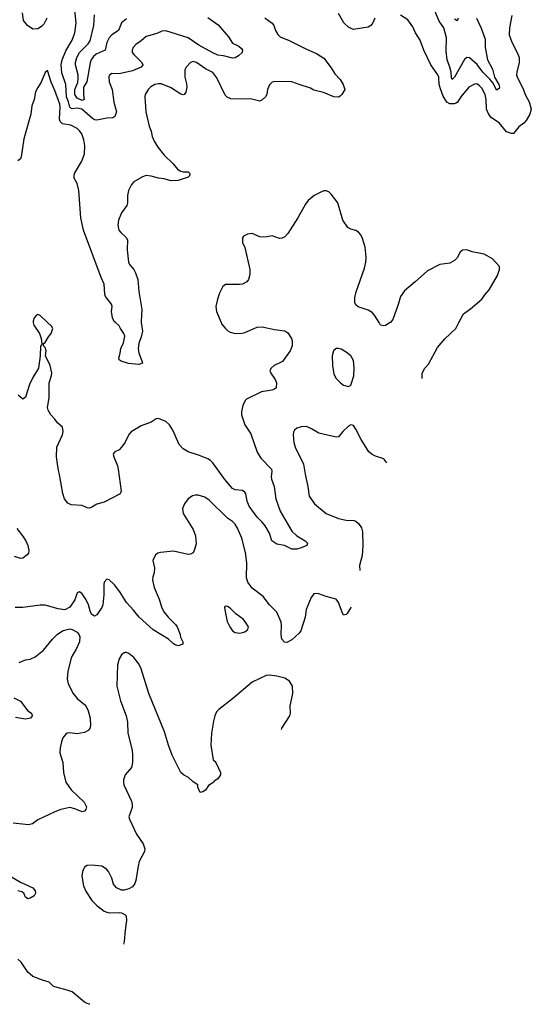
# Model space of a CAD drawing. Header units: inches. Extents: x 2143765 to 2212928, y 878963 to 1017374.
# Tile 103 of 256: x 2202404 to 2206552, y 914469 to 922456. Entities that reach past the tile are written whole.
import ezdxf

# ---------------------------------------------------------------- set-up
doc = ezdxf.new("R2010")
doc.units = ezdxf.units.IN
doc.header["$MEASUREMENT"] = 0
doc.layers.add('C2901', color=7, linetype='Continuous')
doc.layers.add('C2902', color=7, linetype='Continuous')

msp = doc.modelspace()

# ---------------------------------------------------------------- linework, layer by layer
at = {"layer": 'C2901', "color": 5}
for points, elevation in [([(2202514.6, 920000), (2202519.3, 919979.3), (2202563.8, 919910), (2202577.3, 919870), (2202584.7, 919830), (2202582, 919818), (2202572, 919808), (2202571.3, 919730), (2202557.1, 919630), (2202510, 919553.2), (2202482.4, 919497.6), (2202450, 919395.3), (2202430, 919377.2), (2202392.7, 919410)], 420), ([(2204037.1, 920000), (2204041.3, 919990), (2204070, 919952.7), (2204091.6, 919931.6), (2204110, 919921.3), (2204150, 919911.6), (2204206.6, 919913.4), (2204230, 919919.3), (2204330, 919962.6), (2204370, 919965.3), (2204470, 919942), (2204553.5, 919933.5), (2204576.7, 919916.7), (2204607.7, 919870), (2204613.4, 919850), (2204613.4, 919810), (2204598, 919770), (2204535.4, 919684.6), (2204467.7, 919650), (2204442, 919630), (2204433, 919610), (2204440.4, 919590), (2204476.4, 919536.4), (2204487, 919510), (2204483, 919470), (2204470, 919459.6), (2204448.1, 919451.9), (2204363.5, 919436.5), (2204242.6, 919377.4), (2204232.4, 919367.6), (2204214, 919326), (2204202.3, 919277.7), (2204201.7, 919250), (2204230, 919170.6), (2204276.8, 919096.8), (2204328.2, 918948.2), (2204359.9, 918899.9), (2204444.2, 918810), (2204448.8, 918790), (2204442.7, 918750), (2204445.2, 918730), (2204468.2, 918670), (2204480.7, 918570), (2204516.2, 918470), (2204610, 918307), (2204650, 918270.4), (2204717.3, 918230), (2204737.3, 918210), (2204730.7, 918190), (2204687, 918173), (2204650, 918160.2), (2204610, 918160.7), (2204551, 918191), (2204490, 918201.4), (2204449.2, 918229.2), (2204428, 918290), (2204393.9, 918350), (2204370, 918381.3), (2204330, 918419.8), (2204263.6, 918510), (2204247.4, 918550), (2204238.5, 918610), (2204230, 918623.5), (2204210, 918637.1), (2204150, 918642.5), (2204130, 918654.7), (2204066.3, 918726.3), (2203970, 918860.5), (2203950, 918881.5), (2203930, 918894.2), (2203862.4, 918922.4), (2203770, 918951), (2203730, 918976), (2203696.8, 919010), (2203646.6, 919126.6), (2203618.9, 919170), (2203590, 919196.4), (2203530, 919221.3), (2203510, 919218.7), (2203470, 919191.6), (2203390, 919160.7), (2203307.3, 919112.7), (2203287.6, 919092.4), (2203258.6, 919030), (2203230.8, 918989.2), (2203210, 918968), (2203176, 918950), (2203163.8, 918936.2), (2203160.7, 918930), (2203166, 918910), (2203196.9, 918836.9), (2203203.6, 918810), (2203228.1, 918631.9), (2203218.8, 918610), (2203090, 918542.2), (2203030, 918525.7), (2202990, 918500.8), (2202970, 918494.4), (2202950, 918497.4), (2202910, 918514.2), (2202821, 918521.1), (2202794.5, 918534.5), (2202768.6, 918568.6), (2202752.8, 918612.8), (2202730.7, 918750), (2202715.2, 918815.2), (2202703.7, 918910), (2202706.4, 918990), (2202751.9, 919090), (2202755.6, 919115.6), (2202751.3, 919150), (2202710, 919185.2), (2202690, 919215.1), (2202657.2, 919250), (2202634, 919290), (2202629.5, 919309.5), (2202644.2, 919390), (2202642.9, 919510), (2202662.7, 919570), (2202663.7, 919590), (2202651.6, 919650), (2202612.7, 919730), (2202618, 919770), (2202610, 919798), (2202598, 919810), (2202598, 919830), (2202610, 919838), (2202636.6, 919883.4), (2202659, 919910), (2202673.2, 919950), (2202662, 919970), (2202630.6, 920000)], 420), ([(2203389, 920000), (2203398.7, 919930), (2203392.4, 919892.4), (2203370.2, 919830), (2203364.9, 919790), (2203371.2, 919751.2), (2203395.5, 919690), (2203398.8, 919670), (2203370, 919658.9), (2203286.4, 919666.4), (2203226.3, 919686.3), (2203210, 919698), (2203206.6, 919710), (2203219.5, 919750), (2203223.6, 919790), (2203244.9, 919835.1), (2203256.4, 919890), (2203249.7, 919910), (2203220.5, 919950), (2203210, 919973.2), (2203180.1, 920000)], 380), ([(2205407.9, 920000), (2205370, 919976), (2205350, 919972.7), (2205330, 919979.3), (2205317.4, 920000)], 420), ([(2205667.4, 919546.4), (2205666, 919590), (2205688.7, 919630), (2205717.7, 919662.3), (2205790, 919797.3), (2205851.2, 919868.8), (2205938.7, 919950), (2205965.1, 920000)], 420), ([(2205380.3, 918861.9), (2205355.3, 918895.3), (2205290, 918915.8), (2205260.9, 918930), (2205234, 918950), (2205171.6, 919050), (2205130, 919134), (2205110, 919164), (2205090, 919169), (2205070, 919159), (2205024.1, 919115.9), (2204990, 919073.2), (2204970.4, 919069.6), (2204830, 919103.6), (2204770, 919138.4), (2204730, 919155.6), (2204685.1, 919154.9), (2204650, 919142.7), (2204632.4, 919127.6), (2204623.8, 919110), (2204621.6, 919090), (2204626.6, 919026.6), (2204636.5, 918990), (2204704.6, 918850), (2204717.3, 918770), (2204740.7, 918670), (2204750.3, 918590), (2204794.6, 918530), (2204890, 918450.3), (2204989, 918409), (2205050, 918396.4), (2205112.8, 918392.8), (2205130, 918387.3), (2205150.4, 918370.4), (2205174, 918334), (2205183.1, 918303.1), (2205185.7, 918190), (2205180.4, 918110), (2205159.1, 918030), (2205161.9, 917988.6)], 440), ([(2205092.5, 917689.8), (2205090, 917689.3), (2205059.4, 917640.6), (2205050, 917631.8), (2205030, 917627), (2205017.4, 917650), (2204990, 917729.3), (2204970, 917755.6), (2204890, 917776.2), (2204830, 917799.5), (2204810, 917802.7), (2204790, 917799), (2204767.7, 917770), (2204727.6, 917672.4), (2204717.7, 917610), (2204682.5, 917497.5), (2204670, 917480.5), (2204610, 917426), (2204570, 917404.7), (2204550, 917407.8), (2204528.4, 917430), (2204523.5, 917470), (2204525.9, 917545.9), (2204522.6, 917570), (2204488.2, 917650), (2204428.3, 917710), (2204378.3, 917778.3), (2204290, 917844.7), (2204253.2, 917893.2), (2204242.4, 917930), (2204244.2, 918050), (2204235.2, 918135.2), (2204204.8, 918250), (2204170, 918332.3), (2204150, 918363.7), (2204130, 918384.5), (2204090, 918411.8), (2203940, 918560), (2203904.2, 918584.2), (2203850, 918598.3), (2203830, 918599.7), (2203806.1, 918593.9), (2203770.7, 918570), (2203739.1, 918530), (2203724.9, 918490), (2203728.8, 918450), (2203810, 918322), (2203830.2, 918270), (2203834.2, 918205.8), (2203822.3, 918157.7), (2203810, 918132.7), (2203790, 918120.5), (2203770, 918118), (2203650, 918146), (2203544.7, 918135.3), (2203524.7, 918130), (2203505.5, 918114.5), (2203484, 918070), (2203497.1, 918010), (2203494.4, 917970), (2203483.6, 917936.4), (2203481.5, 917910), (2203493.2, 917850), (2203535.5, 917755.5), (2203554.7, 917694.7), (2203573.9, 917653.9), (2203608.9, 917608.9), (2203667.7, 917550), (2203682, 917530), (2203704.9, 917470), (2203708.3, 917448.3), (2203726.8, 917410), (2203726, 917390), (2203690, 917377.6), (2203664.2, 917384.2), (2203650, 917392), (2203609.3, 917430), (2203486.5, 917506.5), (2203372.3, 917610), (2203327.2, 917667.2), (2203270, 917727.6), (2203215.8, 917815.8), (2203172.4, 917872.4), (2203130, 917912.4), (2203110, 917917.6), (2203090, 917894), (2203086, 917874), (2203085.9, 917790), (2203078.9, 917710), (2203070, 917688), (2203030, 917629.5), (2203010, 917617), (2202988, 917630), (2202978, 917650), (2202961.3, 917710), (2202943, 917750), (2202910, 917798), (2202890, 917816), (2202870, 917808), (2202850.4, 917749.6), (2202810.8, 917690), (2202770.3, 917669.7), (2202716.6, 917676.6), (2202610, 917706.6), (2202570, 917706.6), (2202430, 917687.3), (2202367.2, 917687.2)], 440), ([(2202381.6, 918330), (2202428, 918270), (2202453, 918230), (2202470.5, 918190), (2202478.8, 918150), (2202474.8, 918130), (2202464.5, 918115.5), (2202430.6, 918089.4), (2202410, 918085.2), (2202362.6, 918102.6)], 420), ([(2202399.4, 917240.6), (2202450, 917264.2), (2202490, 917270.3), (2202530, 917287), (2202598.3, 917341.7), (2202669.6, 917430), (2202710, 917470.6), (2202757.2, 917502.8), (2202810, 917514), (2202830, 917510.7), (2202870, 917487.3), (2202886.6, 917466.6), (2202892.2, 917450), (2202888.5, 917410), (2202863.1, 917350), (2202830, 917297), (2202819.7, 917270), (2202795.5, 917170), (2202788.9, 917108.9), (2202797.6, 917070), (2202837.1, 916990), (2202870, 916950.5), (2202930, 916901.6), (2202944, 916884), (2202958.9, 916850), (2202975.2, 916790), (2202978.9, 916730), (2202972.5, 916707.5), (2202960.5, 916690), (2202930, 916675.1), (2202870, 916663.5), (2202809.1, 916670.9), (2202790, 916668.2), (2202779.4, 916660.6), (2202754, 916630), (2202742.5, 916597.5), (2202731.5, 916550), (2202728.9, 916510), (2202753.7, 916430), (2202759.5, 916350), (2202777.7, 916270), (2202820.9, 916210), (2202928, 916110), (2202945.5, 916070), (2202940.7, 916050), (2202930, 916037.2), (2202910, 916029.6), (2202850, 916055.6), (2202810, 916065.1), (2202738, 916050), (2202690, 916031.6), (2202550, 915964.5), (2202506.7, 915933.3), (2202475.1, 915924.9), (2202350, 915938.5)], 440), ([(2204525.9, 916699.3), (2204528, 916710), (2204593.6, 916810), (2204598.4, 916830), (2204597.2, 916890), (2204618, 916990), (2204616, 917050), (2204592.7, 917090), (2204554, 917114), (2204490, 917131.2), (2204430, 917138.4), (2204403.4, 917136.6), (2204290, 917083.7), (2204130, 916946), (2204018, 916862), (2203998.8, 916841.2), (2203985.5, 916810), (2203974.6, 916765.4), (2203960.4, 916670), (2203953.4, 916570), (2203971.3, 916451.3), (2203990, 916438), (2203994, 916430), (2204031.3, 916350), (2204030.8, 916330), (2204010, 916299), (2203982, 916278), (2203978, 916270), (2203935.2, 916244.8), (2203910, 916207.6), (2203890, 916192.7), (2203866.8, 916186.8), (2203848.4, 916231.6), (2203848.4, 916248.4), (2203810, 916274), (2203772.7, 916310), (2203730.8, 916330.8), (2203711.3, 916350), (2203639.7, 916490), (2203609.7, 916570), (2203578.8, 916678.8), (2203449.8, 916990), (2203390, 917189.2), (2203369.7, 917230), (2203330, 917282.4), (2203290, 917313.6), (2203270, 917323.6), (2203258, 917322), (2203250, 917320.7), (2203230, 917303.6), (2203209.2, 917270.8), (2203195.9, 917224.1), (2203190.3, 917050), (2203220.8, 916930), (2203268.5, 916810), (2203277.4, 916757.4), (2203280.9, 916670), (2203315.8, 916530), (2203318.4, 916490), (2203318.4, 916430), (2203310.4, 916390), (2203260.5, 916330), (2203246, 916290), (2203244.4, 916270), (2203249, 916249), (2203310, 916116), (2203315.3, 916090), (2203314.9, 916065.1), (2203288.2, 915990), (2203293, 915970), (2203350, 915850.7), (2203403.8, 915770), (2203418, 915730), (2203415.5, 915710), (2203373.3, 915626.7), (2203363.7, 915590), (2203346.4, 915473.6), (2203338, 915450), (2203318, 915422), (2203290, 915406.6), (2203250, 915396), (2203230, 915396), (2203190, 915412.7), (2203164.2, 915444.2), (2203151.2, 915491.2), (2203125.3, 915545.3), (2203106.7, 915566.7), (2203070, 915589.6), (2202990, 915597.6), (2202950, 915594), (2202930, 915580.9), (2202923.1, 915570), (2202914.3, 915545.7), (2202908.9, 915510), (2202921.7, 915430), (2202942.8, 915382.8), (2202990.2, 915310.2), (2203030, 915270.4), (2203090, 915224.9), (2203110, 915216.3), (2203130.6, 915210.6), (2203210, 915214), (2203230, 915210.8), (2203256.8, 915196.8), (2203266.4, 915186.4), (2203270.7, 915150), (2203258, 915070), (2203250, 914978), (2203245.8, 914957)], 460), ([(2202356.5, 916956.5), (2202410, 916927.3), (2202470, 916850.6), (2202499.1, 916830), (2202505.5, 916810), (2202493, 916790), (2202450, 916782), (2202370, 916795.4)], 420), ([(2202278, 915538), (2202410, 915461.1), (2202510, 915414.8), (2202530.8, 915390), (2202531, 915370), (2202520.5, 915350), (2202490, 915329.6), (2202470, 915325.4), (2202450, 915339.3), (2202437, 915370), (2202421.7, 915381.7), (2202390, 915389.6)], 440), ([(2202972.5, 914469.2), (2202970, 914469.3), (2202950, 914475.1), (2202930, 914487), (2202830, 914569.4), (2202790, 914584.5), (2202688, 914610), (2202676, 914616), (2202644, 914650), (2202590, 914664.7), (2202510, 914694.5), (2202471.2, 914731.2), (2202415.1, 914810), (2202390, 914834.5)], 460)]:
    msp.add_lwpolyline(points, dxfattribs=dict(at, elevation=elevation))
for points, elevation in [([(2204990, 919789.5), (2204970, 919789.4), (2204948, 919770), (2204936.4, 919730), (2204940.5, 919650), (2204950, 919582), (2204970, 919544.7), (2205004.7, 919510), (2205030, 919491.3), (2205070, 919482), (2205090, 919492), (2205113.4, 919566.6), (2205116.9, 919630), (2205111, 919691), (2205090, 919729.3), (2205050, 919759.5), (2205010, 919782.9)], 440), ([(2204070, 917698), (2204064.7, 917690), (2204066, 917670), (2204086.4, 917573.6), (2204107.3, 917530), (2204130, 917498.8), (2204150, 917484.9), (2204190, 917479.1), (2204210, 917484), (2204230, 917490.8), (2204254, 917510), (2204259, 917530), (2204234.5, 917570), (2204214.6, 917594.6), (2204157.6, 917637.6), (2204110, 917682), (2204090, 917695.3)], 460)]:
    msp.add_lwpolyline(points, close=True, dxfattribs=dict(at, elevation=elevation))
at = {"layer": 'C2902', "color": 5}
for points, elevation in [([(2203930, 922473), (2204014.4, 922414.4), (2204097.7, 922317.7), (2204130, 922264.6), (2204181, 922241), (2204201.8, 922221.8), (2204210.3, 922210), (2204208.8, 922190), (2204177.9, 922162.1), (2204150, 922148.1), (2204130, 922144.5), (2204056.7, 922163.3), (2204010, 922169.7), (2203970, 922186.8), (2203856.4, 922250), (2203770, 922308.7), (2203590, 922365.1), (2203556.9, 922363.1), (2203516.7, 922343.3), (2203430, 922319.8), (2203390, 922285.6), (2203344.9, 922255.1), (2203323.6, 922230), (2203314.6, 922210), (2203316.9, 922190), (2203331.7, 922170), (2203395.3, 922110), (2203403.1, 922090), (2203390, 922072), (2203319.6, 922040.4), (2203210, 922016.1), (2203150, 922018.7), (2203130, 922004), (2203126, 921990), (2203130, 921951.3), (2203153.4, 921890), (2203166.6, 921786.6), (2203188, 921710), (2203176.4, 921670), (2203158.9, 921661.1), (2203110, 921657.1), (2203030, 921640.5), (2203010, 921643.4), (2202994, 921654), (2202907.6, 921730), (2202870, 921739.9), (2202830, 921733.9), (2202817.5, 921737.5), (2202810, 921747.8), (2202799.2, 921790), (2202782.5, 921830), (2202778.2, 921930), (2202744.6, 922024.6), (2202739.2, 922090), (2202748.4, 922131.6), (2202777.4, 922202.6), (2202830.7, 922290), (2202851.6, 922350), (2202860.8, 922430), (2202850, 922533.2)], 360), ([(2206107.2, 922470), (2206146.5, 922386.5), (2206177.5, 922297.5), (2206178.6, 922230), (2206196, 922130), (2206236, 922056), (2206254.6, 921990), (2206288.2, 921930), (2206292.6, 921910), (2206290, 921899.3), (2206270, 921884.7), (2206241.4, 921941.4), (2206215.2, 921975.2), (2206159.9, 922030), (2206112.1, 922092.1), (2206050, 922146.8), (2206030, 922149.7), (2206010, 922133.7), (2205930, 921991.3), (2205909.6, 921970), (2205903.7, 921983.7), (2205900.8, 922030), (2205892.2, 922070), (2205868.9, 922130), (2205860.9, 922200.9), (2205864.5, 922310), (2205841.5, 922390), (2205805, 922445), (2205770, 922527.8)], 360), ([(2202623.6, 922470), (2202599, 922421), (2202579.6, 922400.4), (2202550, 922382.9), (2202510, 922379.5), (2202467.9, 922407.9), (2202436, 922450), (2202427.7, 922512.3)], 360), ([(2203270, 922464), (2203230.3, 922430), (2203204, 922370), (2203150, 922333.5), (2203130, 922309.7), (2203110.9, 922270), (2203097, 922210), (2203024.1, 922175.9), (2203003, 922157), (2202982.9, 922130), (2202974.7, 922105.3), (2202947.1, 921952.9), (2202921.6, 921910), (2202920.9, 921850), (2202928, 921810), (2202910, 921802), (2202870, 921820.4), (2202849.9, 921850), (2202849.9, 921890), (2202874.4, 921945.6), (2202878.9, 921981.1), (2202877.5, 922010), (2202855.6, 922090), (2202855.6, 922110), (2202867, 922150), (2202888.7, 922190), (2202959.7, 922260.3), (2202975.5, 922284.5), (2203005.2, 922410), (2203010, 922496)], 340), ([(2204391.9, 922471.9), (2204450, 922426.8), (2204464, 922410), (2204478.4, 922370), (2204496.9, 922336.9), (2204516.7, 922316.7), (2204590, 922287.8), (2204730, 922216), (2204810, 922180.9), (2204870, 922143.6), (2204930, 922065.5), (2204958.3, 922018.3), (2205002.4, 921970), (2205027.7, 921930), (2205038.8, 921890), (2205016, 921850), (2205003.5, 921836.5), (2204990, 921829.2), (2204950.6, 921829.4), (2204866.5, 921866.5), (2204790, 921884.5), (2204761.6, 921901.6), (2204669.7, 921929.7), (2204610, 921953.3), (2204470, 921954.7), (2204450, 921949.6), (2204430, 921927), (2204414.4, 921890), (2204407.3, 921850), (2204398.2, 921830), (2204370, 921805.1), (2204350, 921796), (2204274.4, 921814.4), (2204210, 921811.2), (2204115.6, 921815.6), (2204086.6, 921826.6), (2204070, 921845.1), (2204003.4, 921983.4), (2203970, 922027.2), (2203910, 922058.4), (2203837.6, 922110), (2203810, 922116.8), (2203788.2, 922110), (2203753.4, 922070), (2203744, 922050), (2203743.1, 921990), (2203756.5, 921936.5), (2203758.6, 921910), (2203752.1, 921867.9), (2203737.3, 921850), (2203730, 921846.6), (2203710, 921852.4), (2203626.7, 921906.7), (2203550, 921935.6), (2203530, 921937), (2203500.4, 921930), (2203468.2, 921911.8), (2203444.6, 921890), (2203420.9, 921850), (2203417.7, 921830), (2203427.9, 921710), (2203453.5, 921593.5), (2203471, 921551), (2203478.9, 921510), (2203494.3, 921470), (2203523.1, 921423.1), (2203576.3, 921356.3), (2203647.8, 921287.8), (2203683.4, 921243.4), (2203710, 921226.5), (2203730, 921221.6), (2203770, 921221.3), (2203784.6, 921210), (2203781.5, 921190), (2203770, 921179.2), (2203688.8, 921151.2), (2203630.5, 921150.5), (2203574.6, 921165.4), (2203530, 921169.8), (2203470, 921187.2), (2203430, 921191.1), (2203399, 921181), (2203330, 921140.5), (2203310, 921119.7), (2203285.3, 921070), (2203277, 921030), (2203279, 920970), (2203273.7, 920950), (2203229.7, 920890.3), (2203205.5, 920830), (2203199.5, 920790), (2203208.4, 920750), (2203223, 920730), (2203266.1, 920690), (2203279.2, 920670), (2203274.6, 920590), (2203286, 920490), (2203295.2, 920470), (2203328.9, 920430), (2203344.1, 920404.1), (2203361, 920350), (2203370, 920251.3), (2203394.5, 920105.5), (2203387.6, 920010), (2203389, 920000)], 380), ([(2205283.2, 922470), (2205266.7, 922430), (2205251, 922409), (2205230, 922396.4), (2205110, 922375.8), (2205073.6, 922393.6), (2205030.8, 922430.8), (2204990, 922505.6)], 380), ([(2206393, 922490), (2206374.7, 922390), (2206372.3, 922332.3), (2206392.8, 922272.8), (2206438.2, 922190), (2206454.5, 922150), (2206454.3, 922110), (2206434, 922030), (2206432.4, 922010), (2206437.3, 921990), (2206481.8, 921901.8), (2206504.2, 921844.2), (2206535.2, 921790), (2206551.7, 921730), (2206540.3, 921690), (2206510, 921639.5), (2206490, 921616.2), (2206450, 921587.6), (2206406.4, 921533.6), (2206390, 921532.8), (2206350, 921547.1), (2206290, 921618.6), (2206230, 921661), (2206206.2, 921686.2), (2206188.2, 921730), (2206187.1, 921810), (2206177.9, 921850), (2206150, 921900.4), (2206130, 921922.7), (2206110, 921935.3), (2206090, 921934.5), (2206044.6, 921910), (2205980.2, 921830), (2205952.6, 921787.4), (2205941.6, 921778.4), (2205927.4, 921772.6), (2205892.6, 921772.6), (2205867.8, 921787.8), (2205836.9, 921836.9), (2205814.4, 921894.4), (2205805.4, 921930), (2205801, 921990), (2205795.3, 922010), (2205736.2, 922090), (2205680.4, 922210), (2205650.6, 922290.6), (2205613.7, 922350), (2205590, 922399.5), (2205550, 922456.2), (2205490, 922494)], 380), ([(2205958.2, 922470), (2205950, 922447.1), (2205930, 922461.5)], 340), ([(2203180.1, 920000), (2203170, 920009), (2203156.9, 920036.9), (2203148.2, 920090), (2203153.6, 920130), (2203149.6, 920149.6), (2203099.1, 920210), (2203093.3, 920230), (2203089.8, 920310), (2203065.1, 920365.1), (2202922, 920750), (2202900.8, 920850), (2202884, 921070), (2202870, 921126.6), (2202846.9, 921170), (2202844.4, 921190), (2202848.5, 921210), (2202907.4, 921310), (2202930, 921367.3), (2202931.8, 921431.8), (2202923.1, 921483.1), (2202907.1, 921530), (2202890, 921555.1), (2202870, 921574.3), (2202819.8, 921599.8), (2202750, 921612.2), (2202731.3, 921631.3), (2202725.7, 921650), (2202731.4, 921750), (2202728.5, 921770), (2202690, 921881.6), (2202659.8, 921950), (2202630, 922045.2), (2202610, 922029.3), (2202579, 921950), (2202550, 921907.6), (2202532.3, 921870), (2202520.1, 921810), (2202503.4, 921756.6), (2202495.7, 921690), (2202437.3, 921490), (2202416.4, 921343.6), (2202410, 921327.3), (2202390, 921311.5)], 380), ([(2205317.4, 920000), (2205280.5, 920060.5), (2205260.8, 920080.8), (2205230, 920099.5), (2205146.8, 920126.8), (2205130, 920142), (2205122, 920162), (2205122, 920202), (2205131.6, 920250), (2205198.4, 920441.6), (2205211, 920490), (2205213.1, 920530), (2205205.3, 920610), (2205182.2, 920682.2), (2205169.8, 920709.8), (2205150, 920734), (2205130, 920747.6), (2205090, 920756.2), (2205064.5, 920770), (2205023.6, 920830), (2204983.6, 920970), (2204930, 921040.9), (2204910, 921059.5), (2204890, 921067), (2204870, 921067), (2204850, 921060.9), (2204791.3, 921030), (2204744, 920990), (2204720.7, 920959.3), (2204659.5, 920850), (2204579.1, 920720.9), (2204550, 920691.8), (2204530, 920682.9), (2204510, 920682), (2204450, 920704), (2204410, 920694), (2204370, 920692.7), (2204350, 920696), (2204290, 920721.2), (2204250, 920717.2), (2204219.8, 920700.2), (2204210, 920686), (2204210.6, 920650), (2204228.7, 920608.7), (2204268.8, 920428.8), (2204268.7, 920390), (2204258.7, 920350), (2204245.5, 920330), (2204210, 920311.2), (2204187, 920307), (2204072.3, 920307.7), (2204050, 920292.3), (2204022.7, 920237.2), (2204006.7, 920190), (2203994.9, 920130), (2203999.3, 920090), (2204037.1, 920000)], 420), ([(2205965.1, 920000), (2206002, 920070), (2206059, 920110), (2206149.4, 920190), (2206174.3, 920225.7), (2206210, 920264.9), (2206278.3, 920381.7), (2206295.1, 920430), (2206293.2, 920453.2), (2206237.4, 920517.4), (2206170, 920555.1), (2206073.4, 920573.4), (2206030, 920589.3), (2205994, 920586), (2205976, 920570), (2205950, 920524), (2205930, 920502.7), (2205890, 920480.9), (2205810, 920469.5), (2205710, 920419.3), (2205611.2, 920328.8), (2205523, 920257), (2205490.4, 920210), (2205473, 920147), (2205430, 920024.5), (2205410, 920001.3), (2205407.9, 920000)], 420), ([(2202630.6, 920000), (2202570, 920058), (2202550, 920063.7), (2202540.9, 920059.1), (2202522.3, 920037.7), (2202512.4, 920010), (2202514.6, 920000)], 420)]:
    msp.add_lwpolyline(points, dxfattribs=dict(at, elevation=elevation))

doc.saveas('drawing.dxf')
